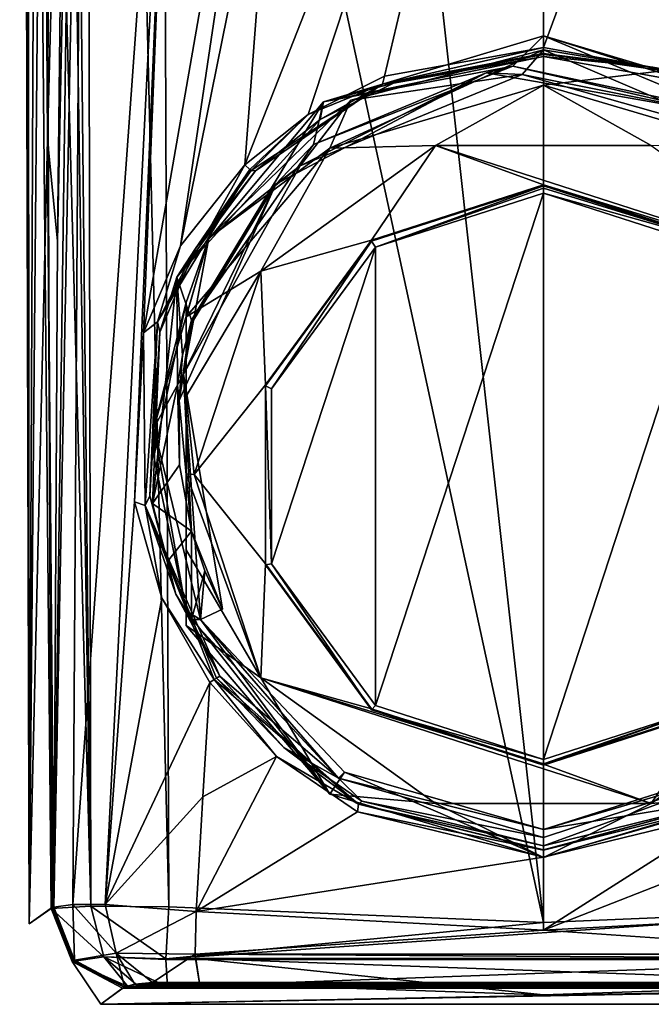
# Model space of a CAD drawing. Header units: metres. Extents: x -148 to 148, y -127 to 71.
# Tile 1 of 17: x -16 to 3, y -127 to -97. Entities that reach past the tile are written whole.
import ezdxf

# ---------------------------------------------------------------- set-up
doc = ezdxf.new("R2010")
doc.units = ezdxf.units.M
doc.layers.add('solid_26529930', color=7, linetype='CONTINUOUS')

msp = doc.modelspace()

# ---------------------------------------------------------------- linework, layer by layer
at = {"layer": 'solid_26529930'}
for points in [[(-0.000572, -124.709145, 16.25), (-0.000049, -16.276516, 16.250385), (-11.931822, -16.770004, 15.740615)], [(-0.000572, -124.709145, 16.25), (11.536177, -124.228737, 15.773892), (-0.000049, -16.276516, 16.250385)], [(11.536177, -124.228737, 15.773892), (11.734013, -70.495155, 15.757394), (-0.000049, -16.276516, 16.250385)], [(-11.734013, -70.495155, 15.757394), (-0.000572, -124.709145, 16.25), (-11.931822, -16.770004, 15.740615)], [(-13.934028, -124.20079, 14.713511), (-14.143252, -17.577976, 14.832894), (-15.053148, -18.438477, 13.748549)], [(-14.143252, -17.577976, 14.832894), (-11.536177, -124.228737, 15.773892), (-11.734013, -70.495155, 15.757394)], [(-13.934028, -124.20079, 14.713511), (-11.536177, -124.228737, 15.773892), (-14.143252, -17.577976, 14.832894)], [(-13.934028, -124.20079, 14.713511), (-15.053148, -18.438477, 13.748549), (-15.536466, -19.400028, 12.354713)], [(-13.934028, -124.20079, 14.713511), (-15.536466, -19.400028, 12.354713), (-15.348426, -71.840752, 12.373747)], [(-15.83847, -124.749031, 3.296089), (-16.125593, -22.101318, 6.366451), (-16.093447, -23)], [(-15.16042, -124.272469, 12.392517), (-15.348426, -71.840752, 12.373747), (-16.125593, -22.101318, 6.366451)], [(-15.83847, -124.749031, 3.296089), (-15.16042, -124.272469, 12.392517), (-16.125593, -22.101318, 6.366451)], [(-15.83847, -124.749031, 3.296089), (-16.093447, -23), (-15.901385, -22.870146, -2.44058)], [(-15.512654, -51.533989, -4.834725), (-15.83847, -124.749031, 3.296089), (-15.901385, -22.870146, -2.44058)], [(-15.512654, -51.533989, -4.834725), (-15.416946, -78.030182, -4.851003), (-15.83847, -124.749031, 3.296089)], [(-11.734013, -70.495155, 15.757394), (-11.536177, -124.228737, 15.773892), (-0.000572, -124.709145, 16.25)], [(-13.934028, -124.20079, 14.713511), (-15.348426, -71.840752, 12.373747), (-15.16042, -124.272469, 12.392517)], [(-15.416946, -78.030182, -4.851003), (-15.265132, -100.612694, -5.345387), (-15.83847, -124.749031, 3.296089)], [(-15.150758, -78.016312, -5.947784), (-15.265132, -100.612694, -5.345387), (-15.416946, -78.030182, -4.851003)], [(-14.960361, -103.745735, -6.470955), (-15.265132, -100.612694, -5.345387), (-14.677198, -78.006943, -6.971881)], [(-15.150758, -78.016312, -5.947784), (-14.677198, -78.006943, -6.971881), (-15.265132, -100.612694, -5.345387)], [(-15.077819, -124.231041, -5.982452), (-14.441063, -78.004761, -7.362209), (-14.194579, -78, -7.746036)], [(-14.491871, -124.148155, -7.534607), (-15.077819, -124.231041, -5.982452), (-14.194579, -78, -7.746036)], [(-15.077819, -124.231041, -5.982452), (-14.960361, -103.745735, -6.470955), (-14.441063, -78.004761, -7.362209)], [(-14.960361, -103.745735, -6.470955), (-14.677198, -78.006943, -6.971881), (-14.441063, -78.004761, -7.362209)], [(-14.491871, -124.148155, -7.534607), (-14.194579, -78, -7.746036), (-11.168652, -78, -11.198907)], [(-13.488564, -124.149506, -8.810159), (-14.491871, -124.148155, -7.534607), (-11.168652, -78, -11.198907)], [(-12.593621, -111.759865, -9.921296), (-13.488564, -124.149506, -8.810159), (-11.168652, -78, -11.198907)], [(-12.31607, -106.565102, -10.241001), (-12.593621, -111.759865, -9.921296), (-11.168652, -78, -11.198907)], [(-12.31607, -106.565102, -10.241001), (-11.168652, -78, -11.198907), (-7.321801, -78, -13.719909)], [(-11.171154, -103.885567, -11.142466), (-12.31607, -106.565102, -10.241001), (-7.321801, -78, -13.719909)], [(-11.171154, -103.885567, -11.142466), (-7.321801, -78, -13.719909), (-8.304883, -89.697487, -13.08605)], [(-9.197271, -101.390198, -12.26884), (-8.304883, -89.697487, -13.08605), (-0.000448, -78, -15.37733)], [(-7.245223, -99.839973, -13.093554), (-9.197271, -101.390198, -12.26884), (-0.000448, -78, -15.37733)], [(-4.897291, -98.66803, -13.854202), (-7.245223, -99.839973, -13.093554), (-0.000448, -78, -15.37733)], [(0.000406, -97.786873, -14.511661), (-4.897291, -98.66803, -13.854202), (-0.000448, -78, -15.37733)], [(0.000406, -97.786873, -14.511661), (-0.000448, -78, -15.37733), (7.324084, -78, -13.71882)], [(4.913741, -98.674057, -13.846951), (0.000406, -97.786873, -14.511661), (7.324084, -78, -13.71882)], [(-11.171154, -103.885567, -11.142466), (-8.304883, -89.697487, -13.08605), (-9.197271, -101.390198, -12.26884)], [(0, -98.059044, -14.170944), (0, -97.425911, -9.665943), (-6.774832, -99.449959, -9.381481)], [(-0.937341, -98.355545, -9.535291), (-6.774832, -99.449959, -9.381481), (0, -97.425911, -9.665943)], [(5.521743, -99.736916, -9.341152), (-0.937341, -98.355545, -9.535291), (0, -97.425911, -9.665943)], [(4.633379, -98.889778, -13.542894), (0, -97.425911, -9.665943), (0, -98.059044, -14.170944)], [(5.521743, -99.736916, -9.341152), (0, -97.425911, -9.665943), (6.772284, -99.448296, -9.381715)], [(4.633379, -98.889778, -13.542894), (6.772284, -99.448296, -9.381715), (0, -97.425911, -9.665943)], [(-6.574573, -100.879173, -18.348148), (-5.925559, -99.404243, -10.700682), (0, -97.854401, -10.918498)], [(0, -98.936935, -18.621113), (-6.574573, -100.879173, -18.348148), (0, -97.854401, -10.918498)], [(0, -97.854401, -10.918498), (-5.925559, -99.404243, -10.700682), (-0.650235, -98.615723, -10.811501)], [(-4.952899, -98.913818, -13.736153), (-4.897291, -98.66803, -13.854202), (0.000406, -97.786873, -14.511661)], [(0.000332, -97.967278, -14.431438), (-4.952899, -98.913818, -13.736153), (0.000406, -97.786873, -14.511661)], [(0, -97.854401, -10.918498), (-0.650235, -98.615723, -10.811501), (6.468613, -100.622879, -10.529413)], [(3.831374, -98.476372, -10.831085), (0, -97.854401, -10.918498), (6.468613, -100.622879, -10.529413)], [(0, -98.936935, -18.621113), (0, -97.854401, -10.918498), (3.831374, -98.476372, -10.831085)], [(0.000332, -97.967278, -14.431438), (0.000406, -97.786873, -14.511661), (4.913741, -98.674057, -13.846951)], [(-4.619457, -98.884987, -13.549614), (0, -98.059044, -14.170944), (-6.774832, -99.449959, -9.381481)], [(0.000332, -97.967278, -14.431438), (-4.619457, -98.884987, -13.549614), (-4.952899, -98.913818, -13.736153)], [(0.000295, -97.996361, -14.399938), (-4.619457, -98.884987, -13.549614), (0.000332, -97.967278, -14.431438)], [(0.000295, -97.996361, -14.399938), (0, -98.059044, -14.170944), (-4.619457, -98.884987, -13.549614)], [(3.368522, -98.393044, -14.104352), (0, -98.059044, -14.170944), (0.000295, -97.996361, -14.399938)], [(3.368522, -98.393044, -14.104352), (4.633379, -98.889778, -13.542894), (0, -98.059044, -14.170944)], [(3.368522, -98.393044, -14.104352), (0.000295, -97.996361, -14.399938), (0.000332, -97.967278, -14.431438)], [(3.368522, -98.393044, -14.104352), (0.000332, -97.967278, -14.431438), (4.913741, -98.674057, -13.846951)], [(-0.937341, -98.355545, -9.535291), (-7.078608, -100.770859, -9.195841), (-6.774832, -99.449959, -9.381481)], [(-1.761222, -98.567459, -9.606491), (-7.078608, -100.770859, -9.195841), (-0.937341, -98.355545, -9.535291)], [(5.470427, -99.835869, -9.428227), (-1.761222, -98.567459, -9.606491), (-0.937341, -98.355545, -9.535291)], [(5.470427, -99.835869, -9.428227), (-0.937341, -98.355545, -9.535291), (5.521743, -99.736916, -9.341152)], [(-1.761222, -98.567459, -9.606491), (-8.242289, -101.988289, -9.125725), (-7.078608, -100.770859, -9.195841)], [(-7.487643, -101.42305, -10.416957), (-8.242289, -101.988289, -9.125725), (-1.761222, -98.567459, -9.606491)], [(-0.650235, -98.615723, -10.811501), (-7.487643, -101.42305, -10.416957), (-1.761222, -98.567459, -9.606491)], [(-5.925559, -99.404243, -10.700682), (-7.487643, -101.42305, -10.416957), (-0.650235, -98.615723, -10.811501)], [(-4.952899, -98.913818, -13.736153), (-7.245223, -99.839973, -13.093554), (-4.897291, -98.66803, -13.854202)], [(-0.650235, -98.615723, -10.811501), (-1.761222, -98.567459, -9.606491), (5.470427, -99.835869, -9.428227)], [(6.468613, -100.622879, -10.529413), (-0.650235, -98.615723, -10.811501), (5.470427, -99.835869, -9.428227)], [(6.574573, -100.879173, -18.348148), (0, -98.936935, -18.621113), (3.831374, -98.476372, -10.831085)], [(-4.952899, -98.913818, -13.736153), (-8.993694, -101.566376, -12.207214), (-7.245223, -99.839973, -13.093554)], [(-4.952899, -98.913818, -13.736153), (-8.865248, -101.582092, -11.963219), (-8.993694, -101.566376, -12.207214)], [(-4.952899, -98.913818, -13.736153), (-6.878696, -100.002747, -12.814056), (-8.865248, -101.582092, -11.963219)], [(-6.878696, -100.002747, -12.814056), (-4.619457, -98.884987, -13.549614), (-6.774832, -99.449959, -9.381481)], [(-4.952899, -98.913818, -13.736153), (-4.619457, -98.884987, -13.549614), (-6.878696, -100.002747, -12.814056)], [(-3.321922, -100.796234, -19.088585), (-6.574573, -100.879173, -18.348148), (0, -98.936935, -18.621113)], [(3.321932, -100.796242, -19.088583), (-3.321922, -100.796234, -19.088585), (0, -98.936935, -18.621113)], [(6.574573, -100.879173, -18.348148), (3.321932, -100.796242, -19.088583), (0, -98.936935, -18.621113)], [(-6.878696, -100.002747, -12.814056), (-6.774832, -99.449959, -9.381481), (-11.288343, -104.845345, -8.623209)], [(-10.839825, -106.173141, -8.4366), (-11.288343, -104.845345, -8.623209), (-6.774832, -99.449959, -9.381481)], [(-10.820596, -106.16407, -8.437874), (-10.839825, -106.173141, -8.4366), (-6.774832, -99.449959, -9.381481)], [(-7.078608, -100.770859, -9.195841), (-10.820596, -106.16407, -8.437874), (-6.774832, -99.449959, -9.381481)], [(-5.925559, -99.404243, -10.700682), (-10.305326, -103.649277, -10.104081), (-7.487643, -101.42305, -10.416957)], [(-6.574573, -100.879173, -18.348148), (-10.305326, -103.649277, -10.104081), (-5.925559, -99.404243, -10.700682)], [(-9.037246, -101.538269, -12.240988), (-9.197271, -101.390198, -12.26884), (-7.245223, -99.839973, -13.093554)], [(-8.993694, -101.566376, -12.207214), (-9.037246, -101.538269, -12.240988), (-7.245223, -99.839973, -13.093554)], [(-8.865248, -101.582092, -11.963219), (-6.878696, -100.002747, -12.814056), (-11.288343, -104.845345, -8.623209)], [(-15.265132, -100.612694, -5.345387), (-15.111853, -124.239998, -5.797566), (-15.83847, -124.749031, 3.296089)], [(-15.09599, -124.235428, -5.890234), (-15.111853, -124.239998, -5.797566), (-15.265132, -100.612694, -5.345387)], [(-15.077819, -124.231041, -5.982452), (-15.265132, -100.612694, -5.345387), (-14.960361, -103.745735, -6.470955)], [(-15.09599, -124.235428, -5.890234), (-15.265132, -100.612694, -5.345387), (-15.077819, -124.231041, -5.982452)], [(-6.574573, -100.879173, -18.348148), (-11, -106.070992, -17.618486), (-10.305326, -103.649277, -10.104081)], [(-8.696856, -104.663292, -18.545105), (-11, -106.070992, -17.618486), (-6.574573, -100.879173, -18.348148)], [(-8.242289, -101.988289, -9.125725), (-10.820596, -106.16407, -8.437874), (-7.078608, -100.770859, -9.195841)], [(-3.321922, -100.796234, -19.088585), (-8.696856, -104.663292, -18.545105), (-6.574573, -100.879173, -18.348148)], [(-5.290059, -103.710304, -18.679039), (-8.696856, -104.663292, -18.545105), (-3.321922, -100.796234, -19.088585)], [(-5.290059, -103.710304, -18.679039), (-3.321922, -100.796234, -19.088585), (0, -102.008179, -18.918257)], [(8.696864, -104.663307, -18.545103), (-3.321922, -100.796234, -19.088585), (3.321932, -100.796242, -19.088583)], [(0, -102.008179, -18.918257), (-3.321922, -100.796234, -19.088585), (8.696864, -104.663307, -18.545103)], [(-11.886194, -106.222038, -10.390114), (-11.171154, -103.885567, -11.142466), (-9.197271, -101.390198, -12.26884)], [(-11.886194, -106.222038, -10.390114), (-9.197271, -101.390198, -12.26884), (-9.037246, -101.538269, -12.240988)], [(-7.487643, -101.42305, -10.416957), (-11.083804, -107.829819, -9.516545), (-8.242289, -101.988289, -9.125725)], [(-10.305326, -103.649277, -10.104081), (-11.083804, -107.829819, -9.516545), (-7.487643, -101.42305, -10.416957)], [(-11.886194, -106.222038, -10.390114), (-9.037246, -101.538269, -12.240988), (-10.714937, -103.972847, -10.891864)], [(-10.714937, -103.972847, -10.891864), (-8.865248, -101.582092, -11.963219), (-11.288343, -104.845345, -8.623209)], [(-8.993694, -101.566376, -12.207214), (-10.714937, -103.972847, -10.891864), (-9.037246, -101.538269, -12.240988)], [(-8.993694, -101.566376, -12.207214), (-8.865248, -101.582092, -11.963219), (-10.714937, -103.972847, -10.891864)], [(-8.242289, -101.988289, -9.125725), (-11.210718, -108.640442, -8.190825), (-10.839825, -106.273926, -8.4366)], [(-11.083804, -107.829819, -9.516545), (-11.210718, -108.640442, -8.190825), (-8.242289, -101.988289, -9.125725)], [(-8.242289, -101.988289, -9.125725), (-10.839825, -106.273926, -8.4366), (-10.820596, -106.16407, -8.437874)], [(-5.290067, -103.738129, -18.877094), (-5.290059, -103.710304, -18.679039), (0, -102.008179, -18.918257)], [(-5.290067, -103.738129, -18.877094), (0, -102.008179, -18.918257), (0, -102.036011, -19.11631)], [(-5.290067, -103.738129, -18.877094), (0, -102.036011, -19.11631), (-5.169738, -103.92421, -19.052908)], [(0, -102.113701, -19.248203), (-5.169738, -103.92421, -19.052908), (0, -102.036011, -19.11631)], [(5.290059, -103.710304, -18.679039), (0, -102.008179, -18.918257), (8.696864, -104.663307, -18.545103)], [(0, -102.036011, -19.11631), (0, -102.008179, -18.918257), (5.290059, -103.710304, -18.679039)], [(5.290067, -103.738129, -18.877094), (0, -102.036011, -19.11631), (5.290059, -103.710304, -18.679039)], [(5.290067, -103.738129, -18.877094), (0, -102.113701, -19.248203), (0, -102.036011, -19.11631)], [(0, -102.113701, -19.248203), (0, -102.261902, -19.28653), (-5.169738, -103.92421, -19.052908)], [(-5.169676, -118.028351, -17.0707), (-5.169738, -103.92421, -19.052908), (0, -102.261902, -19.28653)], [(-5.169676, -118.028351, -17.0707), (0, -102.261902, -19.28653), (0, -119.69062, -16.837084)], [(5.290067, -103.738129, -18.877094), (0, -102.261902, -19.28653), (0, -102.113701, -19.248203)], [(0, -102.261902, -19.28653), (5.169676, -103.924164, -19.052914), (0, -119.69062, -16.837084)], [(5.290067, -103.738129, -18.877094), (5.169676, -103.924164, -19.052914), (0, -102.261902, -19.28653)], [(-11.886194, -106.222038, -10.390114), (-12.31607, -106.565102, -10.241001), (-11.171154, -103.885567, -11.142466)], [(-10.305326, -103.649277, -10.104081), (-11.997226, -109.482285, -9.284306), (-11.083804, -107.829819, -9.516545)], [(-11, -105.628654, -14.471105), (-11.997226, -109.482285, -9.284306), (-10.305326, -103.649277, -10.104081)], [(-11, -106.070992, -17.618486), (-11, -105.628654, -14.471105), (-10.305326, -103.649277, -10.104081)], [(-5.290059, -103.710304, -18.679039), (-8.559539, -108.166611, -18.052746), (-8.696856, -104.663292, -18.545105)], [(-8.559508, -108.194336, -18.250814), (-8.559539, -108.166611, -18.052746), (-5.290059, -103.710304, -18.679039)], [(-5.290067, -103.738129, -18.877094), (-8.559508, -108.194336, -18.250814), (-5.290059, -103.710304, -18.679039)], [(-5.290067, -103.738129, -18.877094), (-8.368975, -108.282402, -18.440403), (-8.559508, -108.194336, -18.250814)], [(-5.290067, -103.738129, -18.877094), (-5.169738, -103.92421, -19.052908), (-8.368975, -108.282402, -18.440403)], [(-11.886194, -106.222038, -10.390114), (-10.714937, -103.972847, -10.891864), (-11.805463, -106.544609, -10.025618)], [(-11.805463, -106.544609, -10.025618), (-10.714937, -103.972847, -10.891864), (-11.288343, -104.845345, -8.623209)], [(-8.368955, -113.670174, -17.683201), (-8.368975, -108.282402, -18.440403), (-5.169738, -103.92421, -19.052908)], [(-5.169676, -118.028351, -17.0707), (-8.368955, -113.670174, -17.683201), (-5.169738, -103.92421, -19.052908)], [(5.169676, -103.924164, -19.052914), (5.169738, -118.028305, -17.070705), (0, -119.69062, -16.837084)], [(-8.696856, -104.663292, -18.545105), (-11, -108.516434, -17.708599), (-11, -106.070992, -17.618486)], [(-8.696856, -104.663292, -18.545105), (-10.75, -110.920586, -17.665699), (-11, -108.516434, -17.708599)], [(-8.559539, -108.166611, -18.052746), (-10.75, -110.920586, -17.665699), (-8.696856, -104.663292, -18.545105)], [(-11.805463, -106.544609, -10.025618), (-11.288343, -104.845345, -8.623209), (-12.036111, -111.813667, -7.643876)], [(-11.263216, -108.169441, -8.156037), (-12.036111, -111.813667, -7.643876), (-11.288343, -104.845345, -8.623209)], [(-11.107691, -107.246666, -8.285726), (-11.263216, -108.169441, -8.156037), (-11.288343, -104.845345, -8.623209)], [(-10.839825, -106.173141, -8.4366), (-11.107691, -107.246666, -8.285726), (-11.288343, -104.845345, -8.623209)], [(-11, -105.628654, -14.471105), (-11.999998, -110.377815, -13.803654), (-11.997226, -109.482285, -9.284306)], [(-11, -105.628654, -14.471105), (-11, -115.126976, -13.136203), (-11.999998, -110.377815, -13.803654)], [(-11, -105.628654, -14.471105), (-11, -115.569305, -16.283585), (-11, -115.126976, -13.136203)], [(-11, -113.243439, -17.044262), (-11, -115.569305, -16.283585), (-11, -105.628654, -14.471105)], [(-11, -108.516434, -17.708599), (-11, -105.628654, -14.471105), (-11, -106.070992, -17.618486)], [(-11, -110.900497, -17.522766), (-11, -105.628654, -14.471105), (-11, -108.516434, -17.708599)], [(-11, -113.243439, -17.044262), (-11, -105.628654, -14.471105), (-11, -110.900497, -17.522766)], [(-11.886194, -106.222038, -10.390114), (-12.266388, -111.879494, -9.988511), (-12.31607, -106.565102, -10.241001)], [(-11.886194, -106.222038, -10.390114), (-12.122046, -111.582214, -9.684694), (-12.266388, -111.879494, -9.988511)], [(-11.886194, -106.222038, -10.390114), (-11.805463, -106.544609, -10.025618), (-12.122046, -111.582214, -9.684694)], [(-10.857691, -106.30674, -8.424761), (-10.839825, -106.273926, -8.4366), (-11.210718, -108.640442, -8.190825)], [(-10.857691, -106.30674, -8.424761), (-11.210718, -108.640442, -8.190825), (-10.875132, -106.339615, -8.413203)], [(-11.210718, -108.640442, -8.190825), (-11.107691, -107.246666, -8.285726), (-10.875132, -106.339615, -8.413203)], [(-10.839825, -106.173141, -8.4366), (-10.875132, -106.339615, -8.413203), (-11.107691, -107.246666, -8.285726)], [(-10.857691, -106.30674, -8.424761), (-10.875132, -106.339615, -8.413203), (-10.839825, -106.173141, -8.4366)], [(-10.857691, -106.30674, -8.424761), (-10.839825, -106.173141, -8.4366), (-10.839825, -106.273926, -8.4366)], [(-10.830354, -106.218964, -8.437227), (-10.839825, -106.173141, -8.4366), (-10.820596, -106.16407, -8.437874)], [(-10.830354, -106.218964, -8.437227), (-10.820596, -106.16407, -8.437874), (-10.839825, -106.273926, -8.4366)], [(-10.830354, -106.218964, -8.437227), (-10.839825, -106.273926, -8.4366), (-10.839825, -106.173141, -8.4366)], [(-12.266388, -111.879494, -9.988511), (-12.593621, -111.759865, -9.921296), (-12.31607, -106.565102, -10.241001)], [(-12.122046, -111.582214, -9.684694), (-11.805463, -106.544609, -10.025618), (-12.036111, -111.813667, -7.643876)], [(-11.210718, -108.640442, -8.190825), (-11.263216, -108.169441, -8.156037), (-11.107691, -107.246666, -8.285726)], [(-11.997226, -109.482285, -9.284306), (-10.559894, -115.382027, -8.455151), (-11.083804, -107.829819, -9.516545)], [(-11.083804, -107.829819, -9.516545), (-10.839825, -112.663208, -8.4366), (-11.210718, -108.640442, -8.190825)], [(-11.083804, -107.829819, -9.516545), (-9.88182, -115.062286, -8.500087), (-10.839825, -112.663208, -8.4366)], [(-10.559894, -115.382027, -8.455151), (-9.88182, -115.062286, -8.500087), (-11.083804, -107.829819, -9.516545)], [(-11.203242, -110.624374, -8.195779), (-12.036111, -111.813667, -7.643876), (-11.263216, -108.169441, -8.156037)], [(-11.244249, -108.401718, -8.168606), (-11.203242, -110.624374, -8.195779), (-11.263216, -108.169441, -8.156037)], [(-11.244249, -108.401718, -8.168606), (-11.263216, -108.169441, -8.156037), (-11.210718, -108.640442, -8.190825)], [(-11.244249, -108.401718, -8.168606), (-11.210718, -108.640442, -8.190825), (-11.203242, -110.624374, -8.195779)], [(-8.559539, -108.166611, -18.052746), (-8.559539, -113.674568, -17.278652), (-10.75, -110.920586, -17.665699)], [(-8.559508, -113.702507, -17.476692), (-8.559539, -113.674568, -17.278652), (-8.559539, -108.166611, -18.052746)], [(-8.559508, -108.194336, -18.250814), (-8.559508, -113.702507, -17.476692), (-8.559539, -108.166611, -18.052746)], [(-8.559508, -108.194336, -18.250814), (-8.368975, -108.282402, -18.440403), (-8.368955, -113.670174, -17.683201)], [(-8.559508, -108.194336, -18.250814), (-8.368955, -113.670174, -17.683201), (-8.559508, -113.702507, -17.476692)], [(-11.210718, -108.640442, -8.190825), (-10.839825, -112.663208, -8.4366), (-11.203242, -110.624374, -8.195779)], [(-10.75, -110.920586, -17.665699), (-11, -110.900497, -17.522766), (-11, -108.516434, -17.708599)], [(-11.999998, -110.377815, -13.803654), (-11, -115.126976, -13.136203), (-11.997226, -109.482285, -9.284306)], [(-11, -115.126976, -13.136203), (-10.559894, -115.382027, -8.455151), (-11.997226, -109.482285, -9.284306)], [(-11.203242, -110.624374, -8.195779), (-10.839825, -112.663208, -8.4366), (-12.036111, -111.813667, -7.643876)], [(-8.696864, -117.177872, -16.786295), (-11, -110.900497, -17.522766), (-10.75, -110.920586, -17.665699)], [(-8.696864, -117.177872, -16.786295), (-11, -113.243439, -17.044262), (-11, -110.900497, -17.522766)], [(-8.559539, -113.674568, -17.278652), (-8.696864, -117.177872, -16.786295), (-10.75, -110.920586, -17.665699)], [(-12.593621, -111.759865, -9.921296), (-11.746808, -114.724014, -10.431351), (-13.488564, -124.149506, -8.810159)], [(-12.266388, -111.879494, -9.988511), (-11.746808, -114.724014, -10.431351), (-12.593621, -111.759865, -9.921296)], [(-12.266388, -111.879494, -9.988511), (-12.122046, -111.582214, -9.684694), (-11.318182, -114.602097, -10.188633)], [(-11.575527, -113.603104, -7.949083), (-12.122046, -111.582214, -9.684694), (-12.036111, -111.813667, -7.643876)], [(-11.575527, -113.603104, -7.949083), (-11.318182, -114.602097, -10.188633), (-12.122046, -111.582214, -9.684694)], [(-12.266388, -111.879494, -9.988511), (-10.137078, -117.229095, -10.852079), (-11.746808, -114.724014, -10.431351)], [(-12.266388, -111.879494, -9.988511), (-11.318182, -114.602097, -10.188633), (-9.961757, -117.125847, -10.592761)], [(-12.266388, -111.879494, -9.988511), (-9.961757, -117.125847, -10.592761), (-10.069808, -117.185089, -10.810563)], [(-12.266388, -111.879494, -9.988511), (-10.069808, -117.185089, -10.810563), (-10.137078, -117.229095, -10.852079)], [(-10.839825, -112.663208, -8.4366), (-11.575527, -113.603104, -7.949083), (-12.036111, -111.813667, -7.643876)], [(-10.839825, -112.663208, -8.4366), (-10.839825, -115.385803, -8.4366), (-11.575527, -113.603104, -7.949083)], [(-10.428255, -113.889496, -8.463875), (-10.839825, -115.385803, -8.4366), (-10.839825, -112.663208, -8.4366)], [(-10.428255, -113.889496, -8.463875), (-10.839825, -112.663208, -8.4366), (-9.88182, -115.062286, -8.500087)], [(-8.696864, -117.177872, -16.786295), (-11, -115.569305, -16.283585), (-11, -113.243439, -17.044262)], [(-11.575527, -113.603104, -7.949083), (-10.839825, -115.385803, -8.4366), (-11.318182, -114.602097, -10.188633)], [(-10.559894, -115.382027, -8.455151), (-10.839825, -115.385803, -8.4366), (-10.428255, -113.889496, -8.463875)], [(-10.559894, -115.382027, -8.455151), (-10.428255, -113.889496, -8.463875), (-9.88182, -115.062286, -8.500087)], [(-8.559539, -113.674568, -17.278652), (-5.290059, -118.130875, -16.652359), (-8.696864, -117.177872, -16.786295)], [(-5.290067, -118.158714, -16.850412), (-5.290059, -118.130875, -16.652359), (-8.559539, -113.674568, -17.278652)], [(-8.559508, -113.702507, -17.476692), (-5.290067, -118.158714, -16.850412), (-8.559539, -113.674568, -17.278652)], [(-8.559508, -113.702507, -17.476692), (-8.368955, -113.670174, -17.683201), (-5.290067, -118.158714, -16.850412)], [(-5.290067, -118.158714, -16.850412), (-8.368955, -113.670174, -17.683201), (-5.169676, -118.028351, -17.0707)], [(-11.746808, -114.724014, -10.431351), (-10.272565, -117.323654, -10.859857), (-13.488564, -124.149506, -8.810159)], [(-10.137078, -117.229095, -10.852079), (-10.272565, -117.323654, -10.859857), (-11.746808, -114.724014, -10.431351)], [(-10.839825, -115.385803, -8.4366), (-9.961757, -117.125847, -10.592761), (-11.318182, -114.602097, -10.188633)], [(-11, -115.126976, -13.136203), (-6.574573, -120.761131, -15.553922), (-10.559894, -115.382027, -8.455151)], [(-11, -115.126976, -13.136203), (-11, -115.569305, -16.283585), (-6.574573, -120.761131, -15.553922)], [(-10.559894, -115.382027, -8.455151), (-6.31229, -120.267319, -8.736642), (-10.839825, -115.385803, -8.4366)], [(-10.839825, -115.385803, -8.4366), (-6.31229, -120.267319, -8.736642), (-9.961757, -117.125847, -10.592761)], [(-6.129649, -120.085144, -8.748745), (-6.31229, -120.267319, -8.736642), (-10.559894, -115.382027, -8.455151)], [(-6.574573, -120.761131, -15.553922), (-6.129649, -120.085144, -8.748745), (-10.559894, -115.382027, -8.455151)], [(-8.696864, -117.177872, -16.786295), (-6.574573, -120.761131, -15.553922), (-11, -115.569305, -16.283585)], [(-10.137078, -117.229095, -10.852079), (-8.22057, -119.599083, -11.026561), (-10.272565, -117.323654, -10.859857)], [(-10.137078, -117.229095, -10.852079), (-10.069808, -117.185089, -10.810563), (-5.690682, -121.068672, -11.081232)], [(-10.137078, -117.229095, -10.852079), (-5.690682, -121.068672, -11.081232), (-8.22057, -119.599083, -11.026561)], [(-10.069808, -117.185089, -10.810563), (-9.961757, -117.125847, -10.592761), (-7.990339, -119.327087, -10.763348)], [(-10.069808, -117.185089, -10.810563), (-7.990339, -119.327087, -10.763348), (-5.690682, -121.068672, -11.081232)], [(-6.31229, -120.267319, -8.736642), (-7.990339, -119.327087, -10.763348), (-9.961757, -117.125847, -10.592761)], [(-8.696864, -117.177872, -16.786295), (-3.321932, -121.044937, -16.242815), (-6.574573, -120.761131, -15.553922)], [(-8.696864, -117.177872, -16.786295), (3.321922, -121.044945, -16.242815), (-3.321932, -121.044937, -16.242815)], [(0, -119.833, -16.413141), (3.321922, -121.044945, -16.242815), (-8.696864, -117.177872, -16.786295)], [(-5.290059, -118.130875, -16.652359), (0, -119.833, -16.413141), (-8.696864, -117.177872, -16.786295)], [(3.321922, -121.044945, -16.242815), (8.696856, -117.177887, -16.786293), (6.574573, -120.761131, -15.553922)], [(5.290059, -118.130875, -16.652359), (8.696856, -117.177887, -16.786293), (3.321922, -121.044945, -16.242815)], [(-10.272565, -117.323654, -10.859857), (-10.488271, -120.844841, -10.502464), (-13.488564, -124.149506, -8.810159)], [(-8.22057, -119.599083, -11.026561), (-10.488271, -120.844841, -10.502464), (-10.272565, -117.323654, -10.859857)], [(-5.290067, -118.158714, -16.850412), (-5.169676, -118.028351, -17.0707), (0, -119.69062, -16.837084)], [(-5.290067, -118.158714, -16.850412), (0, -119.86084, -16.611195), (-5.290059, -118.130875, -16.652359)], [(0, -119.86084, -16.611195), (0, -119.833, -16.413141), (-5.290059, -118.130875, -16.652359)], [(0, -119.82251, -16.759392), (0, -119.69062, -16.837084), (5.169738, -118.028305, -17.070705)], [(0, -119.86084, -16.611195), (0, -119.82251, -16.759392), (5.169738, -118.028305, -17.070705)], [(5.290067, -118.158714, -16.850412), (0, -119.86084, -16.611195), (5.169738, -118.028305, -17.070705)], [(0, -119.833, -16.413141), (5.290059, -118.130875, -16.652359), (3.321922, -121.044945, -16.242815)], [(5.290067, -118.158714, -16.850412), (5.290059, -118.130875, -16.652359), (0, -119.833, -16.413141)], [(-5.290067, -118.158714, -16.850412), (0, -119.69062, -16.837084), (0, -119.82251, -16.759392)], [(-5.290067, -118.158714, -16.850412), (0, -119.82251, -16.759392), (0, -119.86084, -16.611195)], [(5.290067, -118.158714, -16.850412), (0, -119.833, -16.413141), (0, -119.86084, -16.611195)], [(-6.31229, -120.267319, -8.736642), (-5.586333, -120.974686, -10.869621), (-7.990339, -119.327087, -10.763348)], [(-5.690682, -121.068672, -11.081232), (-7.990339, -119.327087, -10.763348), (-5.586333, -120.974686, -10.869621)], [(-8.22057, -119.599083, -11.026561), (-10.696048, -124.366287, -10.128372), (-10.488271, -120.844841, -10.502464)], [(-5.726708, -121.297951, -11.128237), (-10.696048, -124.366287, -10.128372), (-8.22057, -119.599083, -11.026561)], [(-5.690682, -121.068672, -11.081232), (-5.726708, -121.297951, -11.128237), (-8.22057, -119.599083, -11.026561)], [(0, -121.842415, -9.15496), (6.714078, -119.723732, -8.838994), (7.102154, -119.756676, -8.820731)], [(6.574573, -120.761131, -15.553922), (6.714078, -119.723732, -8.838994), (0, -121.842415, -9.15496)], [(7.102154, -119.756676, -8.820731), (0, -122.34446, -10.930894), (0, -122.094872, -9.15496)], [(7.102154, -119.756676, -8.820731), (5.586816, -120.974342, -10.868951), (0, -122.34446, -10.930894)], [(0, -121.842415, -9.15496), (7.102154, -119.756676, -8.820731), (0, -122.094872, -9.15496)], [(-6.574573, -120.761131, -15.553922), (0, -122.703369, -15.280958), (-6.129649, -120.085144, -8.748745)], [(-6.129649, -120.085144, -8.748745), (0, -121.842415, -9.15496), (-6.31229, -120.267319, -8.736642)], [(-6.31229, -120.267319, -8.736642), (0, -122.094872, -9.15496), (-5.586333, -120.974686, -10.869621)], [(0, -121.842415, -9.15496), (0, -122.094872, -9.15496), (-6.31229, -120.267319, -8.736642)], [(0, -122.703369, -15.280958), (0, -121.842415, -9.15496), (-6.129649, -120.085144, -8.748745)], [(-10.488271, -120.844841, -10.502464), (-10.696048, -124.366287, -10.128372), (-13.488564, -124.149506, -8.810159)], [(-3.321932, -121.044937, -16.242815), (0, -122.703369, -15.280958), (-6.574573, -120.761131, -15.553922)], [(6.574573, -120.761131, -15.553922), (0, -121.842415, -9.15496), (0, -122.703369, -15.280958)], [(3.321922, -121.044945, -16.242815), (6.574573, -120.761131, -15.553922), (0, -122.703369, -15.280958)], [(0.004656, -124.943542, -10.75998), (10.488271, -120.844841, -10.502463), (10.696049, -124.366295, -10.12837)], [(5.726473, -121.29792, -11.127592), (10.488271, -120.844841, -10.502463), (0.004656, -124.943542, -10.75998)], [(-5.690682, -121.068672, -11.081232), (0.000029, -122.479469, -11.141596), (-5.726708, -121.297951, -11.128237)], [(-5.690682, -121.068672, -11.081232), (-5.586333, -120.974686, -10.869621), (0, -122.34446, -10.930894)], [(-5.690682, -121.068672, -11.081232), (0, -122.34446, -10.930894), (0.000028, -122.466125, -11.132513)], [(-5.690682, -121.068672, -11.081232), (0.000028, -122.466125, -11.132513), (0.000029, -122.479469, -11.141596)], [(0, -122.094872, -9.15496), (0, -122.34446, -10.930894), (-5.586333, -120.974686, -10.869621)], [(-3.321932, -121.044937, -16.242815), (3.321922, -121.044945, -16.242815), (0, -122.703369, -15.280958)], [(0.000028, -122.466125, -11.132513), (0, -122.34446, -10.930894), (5.586816, -120.974342, -10.868951)], [(0.000028, -122.466125, -11.132513), (5.586816, -120.974342, -10.868951), (0.000029, -122.479469, -11.141596)], [(0.000029, -122.479469, -11.141596), (5.586816, -120.974342, -10.868951), (5.690628, -121.068611, -11.080583)], [(0.000029, -122.479469, -11.141596), (5.690628, -121.068611, -11.080583), (0.000038, -122.695869, -11.184182)], [(5.690628, -121.068611, -11.080583), (5.726473, -121.29792, -11.127592), (0.000038, -122.695869, -11.184182)], [(-5.726708, -121.297951, -11.128237), (0.000038, -122.695869, -11.184182), (-10.696048, -124.366287, -10.128372)], [(-5.726708, -121.297951, -11.128237), (0.000029, -122.479469, -11.141596), (0.000038, -122.695869, -11.184182)], [(5.726473, -121.29792, -11.127592), (0.004656, -124.943542, -10.75998), (0.000038, -122.695869, -11.184182)], [(0.000038, -122.695869, -11.184182), (0.004656, -124.943542, -10.75998), (-10.696048, -124.366287, -10.128372)], [(-13.538832, -125.759735, 14.329672), (-13.934028, -124.20079, 14.713511), (-15.16042, -124.272469, 12.392517)], [(-14.433098, -125.864143, -6.028711), (-15.077819, -124.231041, -5.982452), (-14.491871, -124.148155, -7.534607)], [(-13.149885, -125.649773, -8.384327), (-14.491871, -124.148155, -7.534607), (-13.488564, -124.149506, -8.810159)], [(-14.433098, -125.864143, -6.028711), (-14.491871, -124.148155, -7.534607), (-13.149885, -125.649773, -8.384327)], [(-11.623503, -125.826561, 15.18263), (-11.536177, -124.228737, 15.773892), (-13.934028, -124.20079, 14.713511)], [(-13.538832, -125.759735, 14.329672), (-11.623503, -125.826561, 15.18263), (-13.934028, -124.20079, 14.713511)], [(-13.149885, -125.649773, -8.384327), (-13.488564, -124.149506, -8.810159), (-10.696048, -124.366287, -10.128372)], [(-15.111853, -124.239998, -5.797566), (-15.16042, -124.272469, 12.392517), (-15.83847, -124.749031, 3.296089)], [(-14.512792, -125.910049, 12.477175), (-15.16042, -124.272469, 12.392517), (-15.111853, -124.239998, -5.797566)], [(-13.538832, -125.759735, 14.329672), (-15.16042, -124.272469, 12.392517), (-14.512792, -125.910049, 12.477175)], [(-14.463543, -125.876122, -5.884694), (-15.111853, -124.239998, -5.797566), (-15.09599, -124.235428, -5.890234)], [(-14.463543, -125.876122, -5.884694), (-14.512792, -125.910049, 12.477175), (-15.111853, -124.239998, -5.797566)], [(-14.463543, -125.876122, -5.884694), (-15.09599, -124.235428, -5.890234), (-15.077819, -124.231041, -5.982452)], [(-14.463543, -125.876122, -5.884694), (-15.077819, -124.231041, -5.982452), (-14.433098, -125.864143, -6.028711)], [(-13.149885, -125.649773, -8.384327), (-10.696048, -124.366287, -10.128372), (-10.718193, -125.681419, -9.581209)], [(-11.623503, -125.826561, 15.18263), (11.536177, -124.228737, 15.773892), (-0.000572, -124.709145, 16.25)], [(11.6235, -125.826569, 15.18263), (11.536177, -124.228737, 15.773892), (-11.623503, -125.826561, 15.18263)], [(-11.623503, -125.826561, 15.18263), (-0.000572, -124.709145, 16.25), (-11.536177, -124.228737, 15.773892)], [(0.004656, -124.943542, -10.75998), (-10.718193, -125.681419, -9.581209), (-10.696048, -124.366287, -10.128372)], [(0.004656, -124.943542, -10.75998), (10.696049, -124.366295, -10.12837), (10.7183, -125.681427, -9.581185)], [(0.004656, -124.943542, -10.75998), (10.7183, -125.681427, -9.581185), (-10.718193, -125.681419, -9.581209)], [(-14.433098, -125.864143, -6.028711), (-13.149885, -125.649773, -8.384327), (-12.899042, -126.68782, -5.798373)], [(-13.149885, -125.649773, -8.384327), (-12.575428, -126.600555, -6.667173), (-12.899042, -126.68782, -5.798373)], [(-13.149885, -125.649773, -8.384327), (-12.031666, -126.550095, -7.370209), (-12.575428, -126.600555, -6.667173)], [(-13.149885, -125.649773, -8.384327), (-10.718193, -125.681419, -9.581209), (-12.031666, -126.550095, -7.370209)], [(-10.718193, -125.681419, -9.581209), (-10.592134, -126.573265, -8.073379), (-12.031666, -126.550095, -7.370209)], [(-10.718193, -125.681419, -9.581209), (-10.713003, -125.813484, -9.466526), (-10.592134, -126.573265, -8.073379)], [(10.713112, -125.813477, -9.466514), (-10.713003, -125.813484, -9.466526), (-10.718193, -125.681419, -9.581209)], [(10.7183, -125.681427, -9.581185), (10.713112, -125.813477, -9.466514), (-10.718193, -125.681419, -9.581209)], [(-13.538832, -125.759735, 14.329672), (-14.512792, -125.910049, 12.477175), (-12.796221, -126.680847, 12.827437)], [(-14.463543, -125.876122, -5.884694), (-12.910689, -126.695137, -5.734126), (-14.512792, -125.910049, 12.477175)], [(-14.512792, -125.910049, 12.477175), (-12.910689, -126.695137, -5.734126), (-13.622303, -127.224136, 3.297599)], [(-14.512792, -125.910049, 12.477175), (-13.622303, -127.224136, 3.297599), (-12.958248, -126.728882, 12.331677)], [(-14.512792, -125.910049, 12.477175), (-12.958248, -126.728882, 12.331677), (-12.796221, -126.680847, 12.827437)], [(-14.463543, -125.876122, -5.884694), (-14.433098, -125.864143, -6.028711), (-12.899042, -126.68782, -5.798373)], [(-14.463543, -125.876122, -5.884694), (-12.899042, -126.68782, -5.798373), (-12.905261, -126.691437, -5.766327)], [(-14.463543, -125.876122, -5.884694), (-12.905261, -126.691437, -5.766327), (-12.910689, -126.695137, -5.734126)], [(-13.538832, -125.759735, 14.329672), (-12.796221, -126.680847, 12.827437), (-12.482667, -126.656914, 13.2398)], [(-13.538832, -125.759735, 14.329672), (-12.482667, -126.656914, 13.2398), (-11.57014, -126.690384, 13.646651)], [(-13.538832, -125.759735, 14.329672), (-11.57014, -126.690384, 13.646651), (-11.623842, -125.849701, 15.162877)], [(-13.538832, -125.759735, 14.329672), (-11.623842, -125.849701, 15.162877), (-11.623503, -125.826561, 15.18263)], [(11.6235, -125.826569, 15.18263), (-11.623503, -125.826561, 15.18263), (-11.623842, -125.849701, 15.162877)], [(11.623839, -125.849701, 15.162877), (11.6235, -125.826569, 15.18263), (-11.623842, -125.849701, 15.162877)], [(11.623839, -125.849701, 15.162877), (-11.623842, -125.849701, 15.162877), (-11.57014, -126.690384, 13.646651)], [(11.623839, -125.849701, 15.162877), (-11.57014, -126.690384, 13.646651), (11.57014, -126.690384, 13.646651)], [(10.713112, -125.813477, -9.466514), (10.592134, -126.573265, -8.073379), (-10.713003, -125.813484, -9.466526)], [(-10.713003, -125.813484, -9.466526), (10.592134, -126.573265, -8.073379), (0.006744, -126.930748, -8.740717)], [(-10.713003, -125.813484, -9.466526), (0.006744, -126.930748, -8.740717), (-10.592134, -126.573265, -8.073379)], [(-12.575428, -126.600555, -6.667173), (12.89901, -126.687805, -5.798518), (-12.899042, -126.68782, -5.798373)], [(-12.575428, -126.600555, -6.667173), (-12.031666, -126.550095, -7.370209), (12.574935, -126.601151, -6.663484)], [(-12.575428, -126.600555, -6.667173), (12.574935, -126.601151, -6.663484), (12.89901, -126.687805, -5.798518)], [(-12.031666, -126.550095, -7.370209), (12.01891, -126.549385, -7.382923), (12.574935, -126.601151, -6.663484)], [(-12.031666, -126.550095, -7.370209), (-10.592134, -126.573265, -8.073379), (12.01891, -126.549385, -7.382923)], [(-10.592134, -126.573265, -8.073379), (10.592134, -126.573265, -8.073379), (12.01891, -126.549385, -7.382923)], [(-10.592134, -126.573265, -8.073379), (0.006744, -126.930748, -8.740717), (10.592134, -126.573265, -8.073379)], [(12.910695, -126.695145, -5.734087), (-13.622303, -127.224136, 3.297599), (-12.910689, -126.695137, -5.734126)], [(12.910695, -126.695145, -5.734087), (13.622304, -127.224136, 3.29805), (-13.622303, -127.224136, 3.297599)], [(12.958248, -126.728882, 12.331677), (-12.958248, -126.728882, 12.331677), (-13.622303, -127.224136, 3.297599)], [(13.622304, -127.224136, 3.29805), (12.958248, -126.728882, 12.331677), (-13.622303, -127.224136, 3.297599)], [(12.797015, -126.680969, 12.825912), (-12.796221, -126.680847, 12.827437), (-12.958248, -126.728882, 12.331677)], [(12.958248, -126.728882, 12.331677), (12.797015, -126.680969, 12.825912), (-12.958248, -126.728882, 12.331677)], [(12.910695, -126.695145, -5.734087), (-12.910689, -126.695137, -5.734126), (-12.905261, -126.691437, -5.766327)], [(12.905251, -126.691429, -5.76638), (-12.905261, -126.691437, -5.766327), (-12.899042, -126.68782, -5.798373)], [(12.905251, -126.691429, -5.76638), (12.910695, -126.695145, -5.734087), (-12.905261, -126.691437, -5.766327)], [(12.89901, -126.687805, -5.798518), (12.905251, -126.691429, -5.76638), (-12.899042, -126.68782, -5.798373)], [(12.484169, -126.656952, 13.238391), (-12.482667, -126.656914, 13.2398), (-12.796221, -126.680847, 12.827437)], [(12.797015, -126.680969, 12.825912), (12.484169, -126.656952, 13.238391), (-12.796221, -126.680847, 12.827437)], [(11.57014, -126.690384, 13.646651), (-11.57014, -126.690384, 13.646651), (-12.482667, -126.656914, 13.2398)], [(12.484169, -126.656952, 13.238391), (11.57014, -126.690384, 13.646651), (-12.482667, -126.656914, 13.2398)]]:
    msp.add_3dface(points, dxfattribs=at)

doc.saveas('drawing.dxf')
